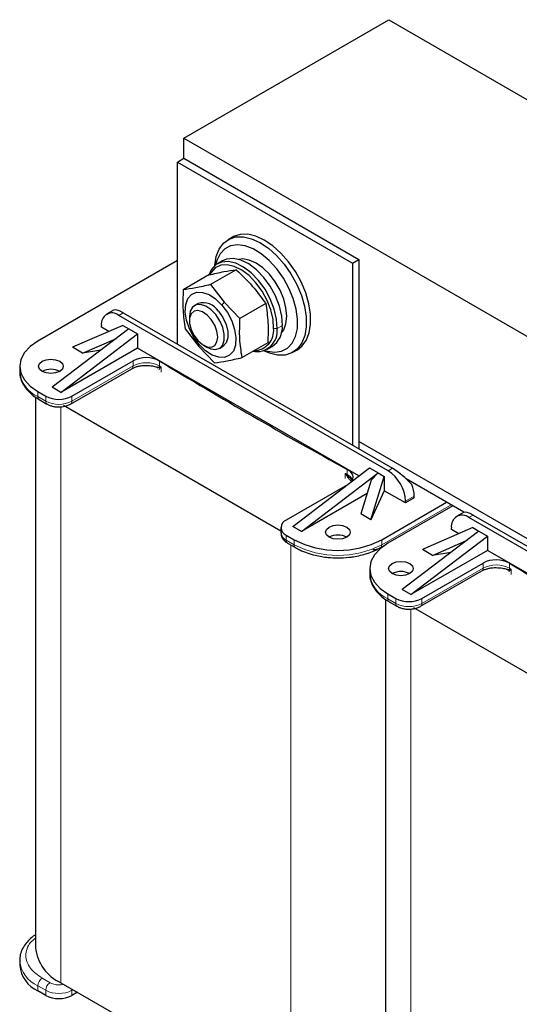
# Model space of a CAD drawing. Header units: millimetres. Extents: x 5 to 418, y 2 to 292.
# Tile 18 of 24: x 315 to 337, y 94 to 137. Entities that reach past the tile are written whole.
import ezdxf

# ---------------------------------------------------------------- set-up
doc = ezdxf.new("R2010")
doc.units = ezdxf.units.MM

msp = doc.modelspace()

# ---------------------------------------------------------------- linework, layer by layer
at = {"color": 7, "linetype": 'Continuous', "lineweight": 25}
for p, q in [((322.4558, 131.5902), (331.2805, 136.6845)), ((331.2805, 136.6845), (368.9929, 114.9137)), ((322.4558, 131.5902), (360.1682, 109.8193)), ((322.4558, 130.7192), (322.4558, 131.5902)), ((322.173, 130.5559), (322.4558, 130.7192)), ((322.4558, 130.7192), (329.9983, 126.365)), ((322.173, 122.7172), (322.173, 130.5559)), ((322.173, 130.5559), (329.7155, 126.2017)), ((324.5443, 127.3198), (324.3558, 127.211)), ((329.7155, 126.2017), (329.9983, 126.365)), ((329.9983, 126.365), (329.9983, 118.1997)), ((322.173, 126.3201), (316.1579, 122.8476)), ((324.1234, 126.3071), (323.8971, 126.1764)), ((329.7155, 126.2017), (329.7155, 118.363)), ((323.5346, 125.6943), (322.4247, 125.0536)), ((324.7136, 125.9178), (323.6037, 125.277)), ((323.6037, 125.277), (324.1867, 124.5183)), ((323.0728, 124.4689), (322.9157, 124.3782)), ((324.1867, 124.5183), (324.8712, 123.8183)), ((325.9811, 124.459), (324.8712, 123.8183)), ((319.4214, 124.1781), (319.1224, 124.0055)), ((331.2522, 117.2581), (319.6557, 123.9527)), ((319.8443, 124.0615), (331.4408, 117.367)), ((322.6947, 123.8898), (322.6947, 123.7229)), ((319.816, 123.5226), (317.6523, 122.5783)), ((318.9014, 123.4409), (318.9014, 123.5171)), ((319.2146, 123.2601), (318.9014, 123.4409)), ((319.816, 123.5226), (320.08, 123.3702)), ((320.08, 123.3702), (316.7801, 120.8556)), ((317.1572, 120.6379), (320.4571, 123.1525)), ((318.0878, 122.3269), (319.546, 122.9634)), ((320.08, 123.3702), (320.4571, 123.1525)), ((320.4571, 123.1525), (320.4571, 122.5428)), ((322.5132, 123.3714), (323.0962, 122.6127)), ((320.4571, 122.5428), (317.1572, 120.6379)), ((318.0878, 122.3269), (317.6523, 122.5783)), ((329.9956, 117.0363), (320.4571, 122.5428)), ((323.0962, 122.6127), (323.7808, 121.9127)), ((323.3043, 122.667), (323.4489, 122.5835)), ((323.9823, 122.5306), (324.1393, 122.6213)), ((326.0696, 122.7768), (324.9597, 122.1361)), ((326.0303, 122.4813), (326.2566, 122.6119)), ((318.8695, 122.4478), (318.0878, 122.3269)), ((327.1555, 122.3611), (327.3441, 122.47)), ((315.3768, 121.7591), (315.3768, 121.5413)), ((317.6286, 120.4746), (320.2622, 121.9949)), ((317.5734, 120.1348), (320.207, 121.6551)), ((320.2097, 121.6567), (320.207, 121.6551)), ((317.1572, 120.6379), (316.7801, 120.8556)), ((316.0638, 120.4282), (316.0638, 96.7402)), ((316.1579, 120.6705), (316.4973, 120.4746)), ((316.2131, 120.3307), (316.5525, 120.1348)), ((316.2131, 120.3307), (316.216, 120.3291)), ((317.2711, 120.0822), (326.6339, 114.6772)), ((337.2579, 114.3353), (329.9983, 118.5262)), ((327.151, 114.8686), (330.4509, 117.3832)), ((327.5281, 114.6509), (330.828, 117.1655)), ((329.4924, 117.0578), (329.6446, 116.9171)), ((330.4509, 117.3832), (330.828, 117.1655)), ((330.828, 117.1655), (330.531, 116.8621)), ((330.828, 117.1655), (331.092, 117.0131)), ((329.5018, 116.6611), (326.8682, 115.1407)), ((330.531, 116.8621), (330.0767, 115.4058)), ((330.5122, 115.1544), (331.092, 117.0131)), ((331.092, 117.0131), (331.092, 116.4034)), ((334.5245, 115.4778), (332.0342, 116.9154)), ((330.3493, 116.2795), (327.5281, 114.6509)), ((331.092, 116.4034), (330.5122, 115.1544)), ((332.0065, 115.8755), (331.092, 116.4034)), ((332.3836, 116.0932), (332.3836, 116.1694)), ((330.9788, 114.2917), (333.779, 115.9082)), ((334.043, 115.7558), (331.2428, 114.1393)), ((332.3836, 116.0932), (332.0065, 115.8755)), ((332.0065, 115.8755), (332.0065, 115.9517)), ((330.5122, 115.1544), (330.0767, 115.4058)), ((334.5063, 115.4697), (334.2073, 115.2971)), ((334.9292, 115.3532), (346.5257, 108.6586)), ((346.3372, 108.5498), (334.7406, 115.2443)), ((326.6339, 114.8142), (326.6339, 114.5964)), ((326.8682, 114.4876), (327.2076, 114.2917)), ((327.5281, 114.6509), (327.151, 114.8686)), ((335.1649, 114.6619), (331.8651, 112.1472)), ((334.9009, 114.8143), (332.7372, 113.8699)), ((333.9864, 114.7325), (333.9864, 114.8087)), ((334.2995, 114.5518), (333.9864, 114.7325)), ((334.9009, 114.8143), (335.1649, 114.6619)), ((335.1649, 114.6619), (335.542, 114.4442)), ((326.9234, 114.1478), (327.2628, 113.9518)), ((330.9236, 113.9518), (331.1441, 114.0791)), ((332.2422, 111.9295), (335.542, 114.4442)), ((333.1727, 113.6185), (334.631, 114.255)), ((335.542, 114.4442), (335.542, 113.8345)), ((327.2628, 113.9518), (327.2657, 113.9502)), ((335.542, 113.8345), (332.2422, 111.9295)), ((333.1727, 113.6185), (332.7372, 113.8699)), ((333.9544, 113.7394), (333.1727, 113.6185)), ((345.0806, 108.328), (335.542, 113.8345)), ((332.7136, 111.7663), (335.3472, 113.2866)), ((330.4618, 113.0507), (330.4618, 112.833)), ((332.6584, 111.4264), (335.2919, 112.9468)), ((335.2947, 112.9484), (335.2919, 112.9468)), ((331.2428, 111.9622), (331.5822, 111.7663)), ((332.2422, 111.9295), (331.8651, 112.1472)), ((331.1487, 111.7199), (331.1487, 88.0319)), ((331.2981, 111.6224), (331.6375, 111.4264)), ((331.2981, 111.6224), (331.3009, 111.6208)), ((332.3561, 111.3739), (341.7188, 105.9689)), ((315.3768, 96.1741), (315.3768, 95.9564)), ((317.1572, 95.2163), (327.0567, 89.5014)), ((316.4973, 94.6719), (316.1579, 94.8679)), ((317.8644, 94.808), (317.6286, 94.6719))]:
    msp.add_line(p, q, dxfattribs=at)
at = {"color": 7, "linetype": 'Continuous', "lineweight": 18}
for p, q in [((324.0926, 124.3953), (324.1867, 124.5183)), ((319.6557, 123.9527), (319.8443, 124.0615)), ((326.3202, 123.3925), (326.471, 123.3891)), ((326.6973, 123.5197), (326.471, 123.3891)), ((323.1195, 122.6949), (323.0962, 122.6127)), ((320.2622, 121.7772), (317.6286, 120.2569)), ((320.2622, 121.7772), (320.2622, 121.9949)), ((321.4075, 121.9867), (321.4075, 121.769)), ((321.4125, 121.7222), (321.4802, 121.7249)), ((321.4802, 121.7249), (321.4313, 121.6867)), ((321.4802, 121.7249), (321.4802, 121.5071)), ((316.1579, 120.4528), (316.1579, 120.6705)), ((316.4973, 120.2569), (316.1579, 120.4528)), ((316.4973, 120.4746), (316.4973, 120.2569)), ((317.6286, 120.2569), (317.6286, 120.4746)), ((317.1572, 120.0197), (317.1572, 95.2163)), ((329.4112, 116.9287), (329.4112, 117.1464)), ((329.4739, 117.0438), (329.4112, 117.1464)), ((329.4112, 117.1464), (329.4924, 117.0578)), ((329.4876, 117.1045), (329.4876, 117.3222)), ((331.4408, 117.367), (331.2522, 117.2581)), ((332.3836, 116.1694), (332.0065, 115.9517)), ((333.9676, 115.7993), (330.9788, 114.0739)), ((334.7406, 115.2443), (334.9292, 115.3532)), ((326.8682, 114.2699), (326.8682, 114.4876)), ((327.2076, 114.0739), (326.8682, 114.2699)), ((327.0567, 114.0708), (327.0567, 89.5014)), ((327.2076, 114.2917), (327.2076, 114.0739)), ((330.9788, 114.0739), (330.9788, 114.2917)), ((335.3472, 113.0688), (335.3472, 113.2866)), ((336.4924, 113.2784), (336.4924, 113.0606)), ((335.3472, 113.0688), (332.7136, 111.5485)), ((336.4975, 113.0138), (336.5651, 113.0165)), ((336.5651, 113.0165), (336.5163, 112.9784)), ((336.5651, 113.0165), (336.5651, 112.7988)), ((331.2428, 111.7444), (331.2428, 111.9622)), ((331.5822, 111.5485), (331.2428, 111.7444)), ((331.5822, 111.7663), (331.5822, 111.5485)), ((332.7136, 111.5485), (332.7136, 111.7663)), ((332.2422, 111.3113), (332.2422, 86.5079)), ((316.6858, 95.2163), (316.3464, 95.4122)), ((316.1579, 95.0856), (316.4973, 94.8897)), ((316.1579, 94.8679), (316.1579, 95.0856)), ((316.4973, 94.8897), (316.4973, 94.6719)), ((317.6286, 94.8897), (317.6758, 94.9169)), ((317.6286, 94.6719), (317.6286, 94.8897))]:
    msp.add_line(p, q, dxfattribs=at)
at = {"color": 7, "linetype": 'Continuous', "lineweight": 25, "flags": 128}
for points in [[(323.7811, 126.0929), (323.782, 126.1073), (323.8446, 126.4868), (323.9722, 126.8085), (324.1606, 127.0613), (324.4032, 127.2366), (324.692, 127.3284), (325.0169, 127.3337), (325.367, 127.2522), (325.7304, 127.0868), (326.0946, 126.843), (326.4472, 126.5291), (326.7764, 126.1559), (327.0707, 125.736), (327.3203, 125.2838)], [(327.5089, 125.3927), (327.2593, 125.8449), (326.9649, 126.2647), (326.6358, 126.638), (326.2831, 126.9518), (325.9189, 127.1956), (325.5556, 127.3611), (325.2055, 127.4426), (324.8805, 127.4373), (324.5918, 127.3454), (324.5443, 127.3198)], [(326.9827, 125.1275), (326.7414, 125.5614), (326.4549, 125.9613), (326.1343, 126.3119), (325.7919, 126.5996), (325.4409, 126.8135), (325.0947, 126.9452), (324.7667, 126.9898), (324.4694, 126.9456), (324.2143, 126.8141), (324.0112, 126.6006), (323.8679, 126.3131), (323.8155, 126.1214)], [(326.6973, 123.5197), (326.6729, 123.9229), (326.5742, 124.3529), (326.406, 124.7883), (326.1769, 125.2072), (325.8983, 125.5886), (325.5842, 125.9134), (325.2503, 126.1652), (324.9133, 126.3316), (324.5903, 126.4041), (324.2973, 126.379), (324.1234, 126.3071)], [(326.6507, 123.1813), (326.7563, 123.3293), (326.8539, 123.5951), (326.887, 123.9152), (326.8539, 124.2735), (326.7563, 124.652), (326.5991, 125.0318), (326.3901, 125.3938), (326.1398, 125.7198), (325.8608, 125.9936), (325.5671, 126.2014), (325.2734, 126.3327), (324.9944, 126.3811), (324.8136, 126.3636)], [(326.471, 123.3891), (326.4466, 123.7922), (326.3479, 124.2223), (326.1797, 124.6576), (325.9506, 125.0765), (325.672, 125.4579), (325.3579, 125.7827), (325.024, 126.0346), (324.6871, 126.201), (324.364, 126.2734), (324.0711, 126.2484), (323.8228, 126.1271), (323.6318, 125.9156), (323.5273, 125.6901)], [(326.3202, 123.3925), (326.297, 123.7755), (326.2032, 124.1841), (326.0435, 124.5977), (325.8258, 124.9956), (325.5612, 125.3579), (325.2627, 125.6665), (324.9456, 125.9058), (324.6255, 126.0638), (324.3186, 126.1327), (324.0403, 126.1089), (323.8045, 125.9937), (323.623, 125.7928), (323.5819, 125.7197)], [(327.3203, 125.2838), (327.5166, 124.8146), (327.6529, 124.3445), (327.7246, 123.8894), (327.7293, 123.4648), (327.6667, 123.0853), (327.5391, 122.7636), (327.3508, 122.5108), (327.1081, 122.3355), (326.8194, 122.2437), (326.4944, 122.2384), (326.1443, 122.3199), (325.8999, 122.4225)], [(325.9418, 122.4381), (326.0395, 122.4091), (326.3675, 122.3645), (326.6648, 122.4088), (326.9199, 122.5403), (327.123, 122.7538), (327.2663, 123.0413), (327.3443, 123.3917), (327.354, 123.7914), (327.295, 124.2252), (327.1697, 124.6764), (326.9827, 125.1275)], [(327.3441, 122.47), (327.5393, 122.6197), (327.7277, 122.8725), (327.8553, 123.1941), (327.9179, 123.5737), (327.9132, 123.9983), (327.8415, 124.4534), (327.7051, 124.9235), (327.5089, 125.3927)], [(323.1195, 122.6949), (322.8826, 123.0156), (322.695, 123.3724), (322.5694, 123.741), (322.5145, 124.0962), (322.534, 124.4139), (322.6266, 124.6724), (322.7859, 124.854), (323.0011, 124.9464), (323.2575, 124.9434), (323.5377, 124.845), (323.8225, 124.6581), (324.0926, 124.3953)], [(323.4489, 122.5835), (323.6127, 122.5097), (323.8225, 122.4821), (323.999, 122.5409), (324.1267, 122.6809), (324.1942, 122.8896), (324.1954, 123.1485), (324.1304, 123.4346), (324.0047, 123.7224), (323.8297, 123.9865), (323.6209, 124.2032), (323.3968, 124.3534), (323.1774, 124.4238), (322.982, 124.408), (322.8282, 124.3075), (322.7295, 124.1311), (322.6948, 123.8947), (322.6947, 123.8898)], [(324.0926, 124.3953), (324.3295, 124.0746), (324.5171, 123.7178), (324.6427, 123.3492), (324.6976, 122.994), (324.6781, 122.6763), (324.5855, 122.4178), (324.4262, 122.2362), (324.2111, 122.1438), (323.9546, 122.1468), (323.6745, 122.2452), (323.3896, 122.4321), (323.1195, 122.6949)], [(323.2554, 122.6975), (323.4554, 122.6017), (323.639, 122.5893), (323.7863, 122.6616), (323.8814, 122.8108), (323.914, 123.0206), (323.8805, 123.2684), (323.7846, 123.5274), (323.6366, 123.7693), (323.4527, 123.9681), (323.2526, 124.1022), (323.0582, 124.1571), (322.8904, 124.1267), (322.7676, 124.0145), (322.7028, 123.8325), (322.7033, 123.6005), (322.7689, 123.3436), (322.8925, 123.0897), (323.0608, 122.8662), (323.2554, 122.6975)], [(323.9416, 124.1315), (324.1339, 123.8625), (324.2746, 123.5625), (324.3498, 123.2608), (324.3522, 122.9869), (324.2816, 122.7677), (324.1448, 122.6245), (324.1393, 122.6213)], [(316.1579, 122.8476), (315.8262, 122.6143), (315.5798, 122.3482), (315.4281, 122.0594), (315.3768, 121.7591), (315.4281, 121.4588), (315.5798, 121.17), (315.8262, 120.9038), (316.1579, 120.6705)], [(316.3464, 121.9768), (316.5195, 122.0435), (316.7236, 122.067), (316.9277, 122.0435), (317.1007, 121.9768), (317.2163, 121.8769), (317.2569, 121.7591), (317.2163, 121.6413), (317.1007, 121.5414), (316.9277, 121.4746), (316.7236, 121.4512), (316.5195, 121.4746), (316.3464, 121.5414), (316.2308, 121.6413), (316.1902, 121.7591), (316.2308, 121.8769), (316.3464, 121.9768)], [(329.4876, 117.3222), (329.5915, 117.2525), (329.6694, 117.1723), (329.7182, 117.0847), (329.736, 116.9934), (329.7221, 116.9018), (329.6771, 116.8136), (329.6295, 116.7573)], [(329.4703, 114.4005), (329.2973, 114.3338), (329.0932, 114.3103), (328.8891, 114.3338), (328.7161, 114.4005), (328.6005, 114.5004), (328.5599, 114.6182), (328.6005, 114.7361), (328.7161, 114.8359), (328.8891, 114.9027), (329.0932, 114.9261), (329.2973, 114.9027), (329.4703, 114.8359), (329.5859, 114.7361), (329.6265, 114.6182), (329.5859, 114.5004), (329.4703, 114.4005)], [(331.2428, 114.1393), (330.9112, 113.906), (330.6648, 113.6398), (330.513, 113.3511), (330.4618, 113.0507), (330.513, 112.7504), (330.6648, 112.4616), (330.9112, 112.1955), (331.2428, 111.9622)], [(330.5987, 113.8657), (330.6629, 113.8753), (330.9313, 113.9231)], [(331.4314, 113.2684), (331.6044, 113.3352), (331.8085, 113.3586), (332.0126, 113.3352), (332.1856, 113.2684), (332.3012, 113.1686), (332.3418, 113.0507), (332.3012, 112.9329), (332.1856, 112.833), (332.0126, 112.7663), (331.8085, 112.7428), (331.6044, 112.7663), (331.4314, 112.833), (331.3158, 112.9329), (331.2752, 113.0507), (331.3158, 113.1686), (331.4314, 113.2684)]]:
    msp.add_lwpolyline(points, dxfattribs=at)
at = {"color": 7, "linetype": 'Continuous', "lineweight": 18, "flags": 128}
for points in [[(321.4075, 121.769), (321.4166, 121.7635), (321.4256, 121.758), (321.4347, 121.7525), (321.4438, 121.7469), (321.4529, 121.7414), (321.462, 121.7359), (321.4711, 121.7304), (321.4802, 121.7249)], [(329.4112, 117.1464), (329.4207, 117.1412), (329.4303, 117.1359), (329.4398, 117.1307), (329.4494, 117.1254), (329.4589, 117.1202), (329.4685, 117.115), (329.478, 117.1097), (329.4876, 117.1045)], [(336.4924, 113.0606), (336.5015, 113.0551), (336.5106, 113.0496), (336.5197, 113.0441), (336.5288, 113.0386), (336.5379, 113.0331), (336.547, 113.0276), (336.556, 113.0221), (336.5651, 113.0165)], [(317.6286, 94.8897), (317.625, 94.9342), (317.6227, 94.9476)]]:
    msp.add_lwpolyline(points, dxfattribs=at)
at = {"color": 7, "linetype": 'Continuous', "lineweight": 25}
for centre, radius, start, end in [((323.2884, 123.7368), 0.7632, 31.13977, 106.40996), ((319.3613, 123.5917), 0.4658, 50.79671, 189.21404), ((325.5879, 123.279), 0.8899, 259.39796, 7.10932), ((325.4672, 123.2949), 0.8585, 270.85878, 6.52771), ((325.6914, 123.4472), 1.0085, 304.08472, 4.12566), ((320.8271, 120.9082), 1.2248, 61.71556, 117.46385), ((433.9871, 307.671), 217.147, 238.771722, 241.233655), ((316.7236, 120.8134), 0.8198, 62.6154, 117.38998), ((317.063, 121.5664), 1.2296, 242.60967, 297.39033), ((330.3689, 115.8772), 1.6393, 2.60548, 57.39452), ((330.9952, 116.1426), 1.3887, 1.10815, 22.02116), ((334.4462, 114.8833), 0.4658, 50.79671, 189.21404), ((326.9921, 114.8142), 0.3493, 110.78342, 249.21658), ((327.0342, 114.6364), 0.4024, 185.6948, 245.62534), ((329.0932, 113.6726), 0.8198, 62.61575, 117.38425), ((329.0932, 117.9309), 4.0987, 242.60967, 297.39033), ((335.912, 112.1998), 1.2248, 61.71556, 117.46385), ((449.0721, 298.9626), 217.147, 238.771722, 241.233655), ((331.8085, 112.1051), 0.8198, 62.6154, 117.38998), ((332.1479, 112.858), 1.2296, 242.60967, 297.39033), ((317.9299, 96.925), 1.8753, 185.65338, 245.66676), ((316.7114, 96.0895), 1.3412, 185.6948, 245.62534), ((317.063, 95.7637), 1.2296, 242.60967, 297.39033)]:
    msp.add_arc(centre, radius, start, end, dxfattribs=at)
at = {"color": 7, "linetype": 'Continuous', "lineweight": 18}
for centre, radius, start, end in [((320.1274, 121.7643), 0.1354, 307.42288, 5.46841), ((320.8271, 120.6904), 1.2248, 61.71556, 117.46385), ((321.6131, 121.7676), 0.2057, 179.61891, 192.76911), ((321.2932, 121.6362), 0.1471, 20.06873, 35.75306), ((316.7114, 121.6744), 1.3412, 185.6948, 245.62534), ((316.2847, 120.4366), 0.1279, 172.74417, 235.94365), ((316.6239, 120.2407), 0.1276, 172.70607, 236.32432), ((317.063, 121.3486), 1.2296, 242.60967, 297.39033), ((317.5018, 120.2407), 0.1278, 303.99856, 7.26163), ((329.8626, 116.549), 0.6292, 126.04546, 128.15326), ((329.7013, 117.103), 0.2137, 179.61112, 192.21697), ((329.2749, 116.6655), 0.4878, 25.9252, 64.14644), ((326.995, 114.2537), 0.1279, 172.74417, 235.94365), ((327.3344, 114.0578), 0.1279, 172.74417, 235.94365), ((329.0932, 117.7132), 4.0987, 242.60967, 297.39033), ((330.852, 114.0578), 0.1278, 303.96308, 7.26519), ((335.912, 111.9821), 1.2248, 61.71556, 117.46385), ((331.7963, 112.9661), 1.3412, 185.6948, 245.62534), ((335.2124, 113.0559), 0.1354, 307.42288, 5.46841), ((336.6981, 113.0593), 0.2057, 179.61891, 192.76911), ((336.3781, 112.9279), 0.1471, 20.06873, 35.75306), ((331.3697, 111.7283), 0.1279, 172.74417, 235.94365), ((331.7088, 111.5323), 0.1276, 172.70607, 236.32432), ((332.1479, 112.6403), 1.2296, 242.60967, 297.39033), ((332.5868, 111.5323), 0.1278, 303.99856, 7.26163), ((316.7149, 96.3114), 1.3464, 186.41564, 245.56222), ((316.5673, 95.067), 0.4098, 122.60548, 177.39452), ((316.9067, 94.871), 0.4098, 122.60548, 177.39452), ((317.063, 95.9814), 1.2296, 242.60967, 297.39033)]:
    msp.add_arc(centre, radius, start, end, dxfattribs=at)
at = {"color": 7, "linetype": 'Continuous', "lineweight": 25}
for centre, start_param, end_param in [((320.2214, 123.4082), 2.2736773, 3.0589942), ((331.8179, 116.7137), 1.2264797, 2.2736773), ((335.3063, 114.6999), 2.2736773, 3.0589942)]:
    msp.add_ellipse(centre, major_axis=(0.8193, -0.7545), ratio=0.2648379, start_param=start_param, end_param=end_param, dxfattribs=at)
for points, knots in [([(323.5346, 125.6943), (323.7565, 125.7462), (324.2003, 125.85), (324.5425, 125.8952), (324.7136, 125.9178)], [0, 0, 0, 0, 0.4999949, 1, 1, 1, 1]), ([(324.7136, 125.9178), (324.9506, 125.6889), (325.4239, 125.232), (325.7956, 124.7164), (325.9811, 124.459)], [0, 0, 0, 0, 0.5008729, 1, 1, 1, 1]), ([(323.6037, 125.277), (323.3818, 125.2251), (322.938, 125.1213), (322.5958, 125.0762), (322.4247, 125.0536)], [0, 0, 0, 0, 0.4999949, 1, 1, 1, 1]), ([(322.4247, 125.0536), (322.4141, 124.7586), (322.3928, 124.1685), (322.4731, 123.6371), (322.5132, 123.3714)], [0, 0, 0, 0, 0.4999949, 1, 1, 1, 1]), ([(325.9811, 124.459), (326.0213, 124.1933), (326.1016, 123.6619), (326.0803, 123.0719), (326.0696, 122.7768)], [0, 0, 0, 0, 0.4999949, 1, 1, 1, 1]), ([(324.9597, 122.1361), (324.9196, 122.4018), (324.8393, 122.9332), (324.8606, 123.5233), (324.8712, 123.8183)], [0, 0, 0, 0, 0.4999949, 1, 1, 1, 1]), ([(323.7808, 121.9127), (323.9518, 121.9352), (324.294, 121.9804), (324.7378, 122.0842), (324.9597, 122.1361)], [0, 0, 0, 0, 0.4999949, 1, 1, 1, 1]), ([(320.2122, 121.6538), (320.2287, 121.6644), (320.2773, 121.6958), (320.3868, 121.7359), (320.5287, 121.7732), (320.6761, 121.7957), (320.7803, 121.7985), (320.8279, 121.7997)], [0, 0, 0, 0, 0.1212576, 0.3584922, 0.5599719, 0.7986195, 1, 1, 1, 1]), ([(320.8279, 121.7997), (320.9198, 121.7951), (321.0467, 121.7887), (321.1981, 121.7562), (321.2562, 121.7359), (321.2856, 121.7256)], [0, 0, 0, 0, 0.5634222, 0.7787823, 1, 1, 1, 1]), ([(321.2806, 121.7297), (321.2919, 121.7247), (321.3157, 121.714), (321.3394, 121.6937), (321.3469, 121.6784), (321.3484, 121.6754)], [0, 0, 0, 0, 0.4188689, 0.8837691, 1, 1, 1, 1]), ([(321.2871, 121.7307), (321.2899, 121.7291), (321.3126, 121.7159), (321.3659, 121.7193), (321.4125, 121.7222)], [0, 0, 0, 0, 0.1243852, 1, 1, 1, 1]), ([(315.386, 121.5578), (315.3846, 121.4959), (315.381, 121.3386), (315.463, 121.0914), (315.6132, 120.8304), (315.8307, 120.5981), (316.0354, 120.4321), (316.1791, 120.355), (316.2181, 120.3341)], [0, 0, 0, 0, 0.1284481, 0.3266028, 0.5273892, 0.7285124, 0.9263538, 1, 1, 1, 1]), ([(316.5554, 120.1377), (316.5756, 120.125), (316.6321, 120.0894), (316.7483, 120.0499), (316.8981, 120.0153), (317.0079, 120.011), (317.063, 120.0089)], [0, 0, 0, 0, 0.144289, 0.4028286, 0.7003678, 1, 1, 1, 1]), ([(317.063, 120.0089), (317.1532, 120.0142), (317.2784, 120.0216), (317.4442, 120.0729), (317.5289, 120.1032), (317.5715, 120.1341), (317.573, 120.1352)], [0, 0, 0, 0, 0.4885109, 0.6776878, 0.9887784, 1, 1, 1, 1]), ([(329.6421, 116.9145), (329.645, 116.9126), (329.6712, 116.8943), (329.6826, 116.8776), (329.6927, 116.8628)], [0, 0, 0, 0, 0.1079583, 1, 1, 1, 1]), ([(326.643, 114.6014), (326.6416, 114.5651), (326.6378, 114.4661), (326.7167, 114.3205), (326.8198, 114.2091), (326.9012, 114.1645), (326.9263, 114.1507)], [0, 0, 0, 0, 0.1933617, 0.5260245, 0.8537372, 1, 1, 1, 1]), ([(327.2678, 113.9552), (327.3281, 113.9199), (327.4815, 113.83), (327.7697, 113.7175), (328.0875, 113.6242), (328.3891, 113.5646), (328.7131, 113.5207), (328.9495, 113.5142), (329.0932, 113.5103)], [0, 0, 0, 0, 0.1233828, 0.3140537, 0.506767, 0.64819, 0.7861746, 1, 1, 1, 1]), ([(329.0932, 113.5103), (329.2531, 113.5151), (329.4777, 113.5217), (329.8008, 113.5656), (330.0679, 113.6173), (330.3682, 113.702), (330.6598, 113.8109), (330.8352, 113.9049), (330.9232, 113.9521)], [0, 0, 0, 0, 0.2377705, 0.3340638, 0.4925045, 0.6547162, 0.8265923, 1, 1, 1, 1]), ([(330.471, 112.8494), (330.4695, 112.7876), (330.4659, 112.6303), (330.5479, 112.3831), (330.6982, 112.122), (330.9156, 111.8897), (331.1203, 111.7237), (331.264, 111.6466), (331.303, 111.6257)], [0, 0, 0, 0, 0.1284481, 0.3266028, 0.5273892, 0.7285124, 0.9263538, 1, 1, 1, 1]), ([(335.2972, 112.9454), (335.3136, 112.9561), (335.3623, 112.9874), (335.4718, 113.0276), (335.6136, 113.0648), (335.761, 113.0874), (335.8652, 113.0901), (335.9129, 113.0914)], [0, 0, 0, 0, 0.1212576, 0.3584922, 0.5599719, 0.7986195, 1, 1, 1, 1]), ([(335.9129, 113.0914), (336.0047, 113.0867), (336.1317, 113.0803), (336.283, 113.0479), (336.3411, 113.0276), (336.3705, 113.0173)], [0, 0, 0, 0, 0.5634222, 0.7787823, 1, 1, 1, 1]), ([(336.3656, 113.0214), (336.3769, 113.0163), (336.4007, 113.0057), (336.4243, 112.9853), (336.4318, 112.9701), (336.4333, 112.967)], [0, 0, 0, 0, 0.4188689, 0.8837691, 1, 1, 1, 1]), ([(336.372, 113.0224), (336.3748, 113.0207), (336.3975, 113.0076), (336.4508, 113.0109), (336.4975, 113.0138)], [0, 0, 0, 0, 0.1243852, 1, 1, 1, 1]), ([(331.6404, 111.4294), (331.6606, 111.4166), (331.717, 111.3811), (331.8333, 111.3416), (331.983, 111.3069), (332.0928, 111.3027), (332.1479, 111.3005)], [0, 0, 0, 0, 0.144289, 0.4028286, 0.7003678, 1, 1, 1, 1]), ([(332.1479, 111.3005), (332.2381, 111.3059), (332.3633, 111.3133), (332.5291, 111.3645), (332.6139, 111.3948), (332.6565, 111.4258), (332.658, 111.4268)], [0, 0, 0, 0, 0.4885109, 0.6776878, 0.9887784, 1, 1, 1, 1]), ([(316.0638, 97.2854), (316.0281, 97.2624), (315.9063, 97.1839), (315.7373, 97.024), (315.5608, 96.8063), (315.4394, 96.5612), (315.3756, 96.3401), (315.384, 96.2035), (315.3867, 96.1578)], [0, 0, 0, 0, 0.08176301, 0.27883709, 0.47901897, 0.68306271, 0.89376235, 1, 1, 1, 1])]:
    msp.add_open_spline(points, degree=3, knots=knots, dxfattribs=at)
at = {"color": 7, "linetype": 'Continuous', "lineweight": 18}
for points, knots in [([(321.4313, 121.6867), (321.4051, 121.654), (321.3714, 121.6119), (321.3734, 121.6126), (321.3738, 121.6128)], [0, 0, 0, 0, 0.7763396, 1, 1, 1, 1]), ([(329.6781, 116.8191), (329.6609, 116.8288), (329.5733, 116.8781), (329.5182, 116.97), (329.4739, 117.0438)], [0, 0, 0, 0, 0.1964738, 1, 1, 1, 1]), ([(336.5163, 112.9784), (336.4901, 112.9457), (336.4563, 112.9036), (336.4583, 112.9043), (336.4588, 112.9044)], [0, 0, 0, 0, 0.7763396, 1, 1, 1, 1]), ([(316.3464, 95.4122), (316.1556, 95.5485), (315.862, 95.7583), (315.6788, 96.1084), (315.6249, 96.3922), (315.6819, 96.6743), (315.8019, 96.9351), (315.9825, 97.0705), (316.0638, 97.1315)], [0, 0, 0, 0, 0.27647291, 0.42530313, 0.57729173, 0.72928034, 0.87811055, 1, 1, 1, 1]), ([(317.2708, 95.1507), (317.238, 95.1438), (317.171, 95.1296), (317.0628, 95.1241), (316.9543, 95.1304), (316.8194, 95.1541), (316.7383, 95.1918), (316.6858, 95.2163)], [0, 0, 0, 0, 0.16573031, 0.33826359, 0.51057044, 0.68310382, 1, 1, 1, 1])]:
    msp.add_open_spline(points, degree=3, knots=knots, dxfattribs=at)

doc.saveas('drawing.dxf')
